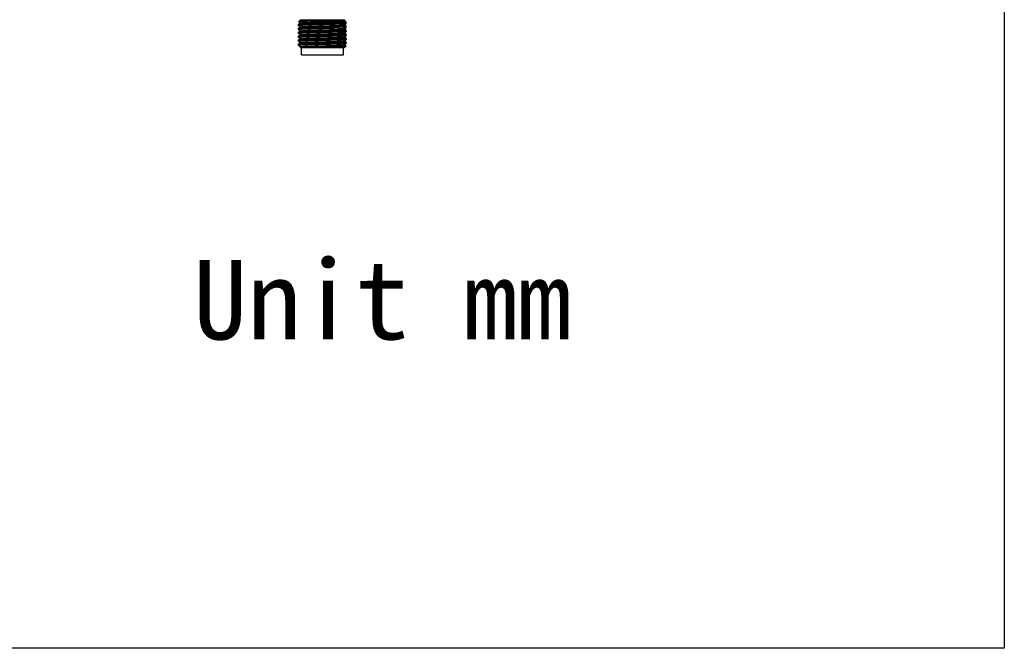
# Model space of a CAD drawing. Header units: millimetres. Extents: x 7 to 311, y 30 to 228.
# Tile 17 of 18: x 187 to 311, y 30 to 109. Entities that reach past the tile are written whole.
import ezdxf

# ---------------------------------------------------------------- set-up
doc = ezdxf.new("R2010")
doc.units = ezdxf.units.MM
doc.header["$LTSCALE"] = 16.335
doc.layers.get('0').update_dxf_attribs({"linetype": 'CONTINUOUS'})
doc.layers.add('20_ALL_FEATURES', color=7, linetype='CONTINUOUS')
doc.styles.get("Standard").update_dxf_attribs({"font": 'simfang.ttf'})

msp = doc.modelspace()

# ---------------------------------------------------------------- linework, layer by layer
msp.add_lwpolyline([(7.0025, 227.7635), (310.9251, 227.7635), (310.9251, 29.6798), (7.0025, 29.6798)], close=True)
at = {"layer": '20_ALL_FEATURES', "color": 0}
for p, q in [((222.3407, 108.7506), (222.0907, 108.5006)), ((222.0907, 108.5007), (222.0907, 108.5007)), ((222.092, 108.2004), (222.0907, 108.198)), ((222.0907, 107.9983), (222.0907, 108.1978)), ((222.092, 108.2004), (222.0938, 108.2017)), ((222.0922, 108.501), (222.3522, 108.3509)), ((222.354, 107.8521), (222.0936, 107.7016)), ((222.354, 108.3523), (222.0938, 108.2018)), ((222.0939, 107.9946), (222.3472, 107.8482)), ((222.0941, 108.4949), (222.3474, 108.3484)), ((222.3407, 108.7506), (227.8407, 108.7506)), ((227.827, 108.0941), (228.0873, 108.2446)), ((227.8274, 108.5943), (227.9328, 108.6552)), ((228.0878, 107.9513), (227.8339, 108.0981)), ((228.0876, 108.4519), (227.8343, 108.5983)), ((227.8407, 108.7506), (227.9337, 108.6576)), ((228.0907, 108.2486), (228.0907, 108.4483)), ((228.0907, 107.7483), (228.0907, 107.948)), ((222.0907, 107.4985), (222.0907, 107.6982)), ((222.0907, 107.0012), (222.0907, 107.198)), ((222.0907, 106.9988), (222.092, 107.0012)), ((222.0907, 106.6978), (222.092, 106.7001)), ((222.0907, 106.4983), (222.0907, 106.6978)), ((222.092, 106.7001), (222.094, 106.7015)), ((222.0921, 107.0012), (222.3526, 106.8507)), ((222.0936, 107.4952), (222.3474, 107.3484)), ((222.355, 106.8524), (222.094, 106.7015)), ((222.3543, 107.3524), (222.0941, 107.202)), ((222.0941, 106.9949), (222.3478, 106.8482)), ((227.8266, 107.0944), (228.0877, 107.2453)), ((227.827, 106.5941), (228.0873, 106.7446)), ((227.8274, 107.5944), (228.0878, 107.7449)), ((228.0873, 106.9517), (227.8336, 107.0984)), ((228.0876, 107.4519), (227.8342, 107.5983)), ((228.0907, 107.2488), (228.0907, 107.4483)), ((228.0907, 106.7486), (228.0907, 106.9478)), ((222.0907, 105.9985), (222.0907, 106.1982)), ((222.0907, 105.5006), (222.0907, 105.698)), ((222.0907, 105.5007), (222.092, 105.5007)), ((222.0962, 105.4951), (222.0907, 105.5006)), ((222.0962, 105.4952), (222.092, 105.5006)), ((222.092, 105.5006), (222.3522, 105.3504)), ((222.354, 106.3521), (222.0936, 106.2016)), ((222.0936, 105.9952), (222.3474, 105.8484)), ((222.0939, 106.4946), (222.3472, 106.3482)), ((222.3543, 105.8524), (222.0941, 105.702)), ((222.1079, 105.4865), (222.3475, 105.348)), ((223.4513, 105.3573), (223.5694, 105.3597)), ((224.4557, 105.6066), (224.1558, 105.5987)), ((224.5611, 105.6093), (224.4557, 105.6066)), ((227.8266, 105.5944), (228.0877, 105.7453)), ((227.8274, 106.0944), (228.0878, 106.2449)), ((228.0562, 105.4697), (227.8336, 105.5984)), ((228.0878, 106.4513), (227.8339, 106.5981)), ((228.0876, 105.9519), (227.8342, 106.0983)), ((227.8407, 105.2506), (228.0572, 105.4671)), ((228.0907, 106.2483), (228.0907, 106.448)), ((228.0907, 105.7488), (228.0907, 105.9483)), ((222.2823, 105.3103), (222.2836, 105.3113)), ((222.2826, 105.3087), (222.2823, 105.3103)), ((222.3407, 105.2506), (222.2824, 105.3089)), ((222.355, 105.3524), (222.2837, 105.3112)), ((222.3407, 105.2506), (227.8407, 105.2506)), ((222.4657, 104.3506), (222.4657, 105.2506)), ((222.4657, 104.3506), (227.7157, 104.3506)), ((227.7157, 104.3506), (227.7157, 105.2506))]:
    msp.add_line(p, q, dxfattribs=at)
for points, knots in [([(222.0907, 108.4984), (222.0907, 108.4985), (222.0908, 108.4992), (222.0911, 108.4997), (222.0914, 108.5001)], [0, 0, 0, 0, 0.22739817, 1, 1, 1, 1]), ([(222.0941, 108.4947), (222.0936, 108.495), (222.0922, 108.4958), (222.0907, 108.4973), (222.0907, 108.4984)], [0, 0, 0, 0, 0.34318723, 1, 1, 1, 1]), ([(222.9694, 108.0613), (222.9035, 108.0587), (222.7791, 108.0537), (222.6043, 108.0457), (222.4733, 108.0391), (222.3809, 108.0339), (222.3213, 108.0302), (222.2683, 108.0265), (222.2221, 108.0227), (222.1829, 108.0189), (222.1506, 108.015), (222.1282, 108.0116), (222.1138, 108.0087), (222.1057, 108.0067), (222.0993, 108.0047), (222.0947, 108.0027), (222.0917, 108.0008), (222.0907, 107.9991), (222.0907, 107.9983)], [0, 0, 0, 0, 0.22392165, 0.42258701, 0.59409334, 0.66913693, 0.7367971, 0.79691906, 0.84936566, 0.89402443, 0.93080587, 0.95965435, 0.97110083, 0.98057016, 0.98808206, 0.99368569, 0.99751246, 1, 1, 1, 1]), ([(222.0907, 107.9983), (222.0907, 107.998), (222.0911, 107.9963), (222.0927, 107.9953), (222.0939, 107.9947)], [0, 0, 0, 0, 0.18984472, 1, 1, 1, 1]), ([(222.9964, 108.5388), (222.932, 108.5373), (222.81, 108.5342), (222.6378, 108.5295), (222.4874, 108.5248), (222.3763, 108.5207), (222.2992, 108.5174), (222.2507, 108.515), (222.2084, 108.5127), (222.1725, 108.5103), (222.1431, 108.508), (222.1202, 108.5058), (222.1052, 108.5038), (222.0966, 108.5021), (222.0933, 108.5012), (222.092, 108.5007)], [0, 0, 0, 0, 0.21331137, 0.4041317, 0.57077686, 0.71187127, 0.77244115, 0.8261703, 0.87295086, 0.9126815, 0.94526609, 0.97066442, 0.98889112, 0.99532759, 1, 1, 1, 1]), ([(222.0936, 107.7016), (222.0957, 107.7028), (222.1015, 107.7049), (222.1122, 107.7075), (222.1267, 107.7102), (222.1451, 107.7129), (222.1674, 107.7157), (222.2046, 107.7197), (222.2605, 107.7248), (222.3385, 107.7306), (222.431, 107.7365), (222.5373, 107.7423), (222.6569, 107.748), (222.7893, 107.7535), (222.9891, 107.7611), (223.2649, 107.7706), (223.6229, 107.7825), (224.0115, 107.7942), (224.4227, 107.805), (224.8477, 107.816), (225.2778, 107.8279), (225.704, 107.8397), (226.1175, 107.8507), (226.5095, 107.8615), (226.872, 107.8731), (227.1028, 107.8815), (227.212, 107.8857)], [0, 0, 0, 0, 0.00142022, 0.00356365, 0.00644813, 0.0100782, 0.01445301, 0.01956848, 0.03199822, 0.04730727, 0.06541766, 0.08623597, 0.10965495, 0.1355541, 0.16379955, 0.22673147, 0.29714153, 0.37356247, 0.45440302, 0.53797999, 0.6225523, 0.7063581, 0.78765157, 0.86473901, 0.93601587, 1, 1, 1, 1]), ([(222.0938, 108.2017), (222.096, 108.2029), (222.1019, 108.2051), (222.1127, 108.2079), (222.1274, 108.2107), (222.146, 108.2135), (222.1683, 108.2164), (222.2057, 108.2205), (222.2618, 108.2255), (222.3401, 108.2311), (222.4328, 108.2368), (222.5392, 108.2424), (222.659, 108.2481), (222.7915, 108.2538), (222.9914, 108.2617), (223.2672, 108.2714), (223.6252, 108.2828), (224.0137, 108.2941), (224.4247, 108.3055), (224.8495, 108.3168), (225.2793, 108.3282), (225.7052, 108.3396), (226.1183, 108.351), (226.5101, 108.3623), (226.8722, 108.3737), (227.1029, 108.3816), (227.212, 108.3857)], [0, 0, 0, 0, 0.00145914, 0.00364062, 0.00656075, 0.01022338, 0.01462797, 0.01977089, 0.03224875, 0.047599, 0.06574538, 0.08659552, 0.11004221, 0.1359642, 0.16422704, 0.22717655, 0.29758335, 0.37398395, 0.45478948, 0.53831928, 0.62283574, 0.7065806, 0.78781189, 0.86483985, 0.93606247, 1, 1, 1, 1]), ([(222.354, 107.8521), (222.3553, 107.8529), (222.3585, 107.8543), (222.3669, 107.857), (222.3813, 107.8602), (222.4032, 107.8639), (222.431, 107.8676), (222.4648, 107.8713), (222.5043, 107.8751), (222.5496, 107.8788), (222.6214, 107.8841), (222.7249, 107.8906), (222.8652, 107.898), (223.0258, 107.9055), (223.205, 107.913), (223.4011, 107.9205), (223.6122, 107.928), (223.8367, 107.9355), (224.1568, 107.9457), (224.5745, 107.9583), (225.0859, 107.9731), (225.5974, 107.988), (226.0153, 108.0006), (226.3358, 108.0108), (226.5609, 108.0183), (226.7729, 108.0258), (226.9697, 108.0333), (227.1494, 108.0408), (227.3103, 108.0483), (227.4511, 108.0557), (227.5553, 108.0622), (227.6279, 108.0674), (227.674, 108.0712), (227.7143, 108.0749), (227.7487, 108.0787), (227.777, 108.0824), (227.7993, 108.0861), (227.8139, 108.0893), (227.8225, 108.092), (227.8257, 108.0934), (227.827, 108.0941)], [0, 0, 0, 0, 0.00081367, 0.00189019, 0.0048515, 0.00889705, 0.01402084, 0.02021355, 0.02746501, 0.03576492, 0.04510285, 0.06683927, 0.092546, 0.1219872, 0.15482578, 0.19072788, 0.22937554, 0.27045251, 0.31362808, 0.40469322, 0.49915329, 0.59365537, 0.6847377, 0.72797226, 0.76917969, 0.80799958, 0.84406128, 0.87698184, 0.90644046, 0.9322146, 0.95413691, 0.96360442, 0.97204494, 0.97943412, 0.98574998, 0.99097414, 0.99509174, 0.99809342, 0.9991802, 1, 1, 1, 1]), ([(222.3543, 108.3524), (222.3555, 108.3531), (222.3587, 108.3545), (222.3671, 108.3573), (222.3815, 108.3605), (222.4034, 108.3641), (222.4313, 108.3678), (222.4652, 108.3715), (222.5051, 108.3753), (222.5508, 108.379), (222.6231, 108.3843), (222.7272, 108.3908), (222.8678, 108.3982), (223.0286, 108.4057), (223.3539, 108.4193), (223.8707, 108.4371), (224.4568, 108.4549), (224.9614, 108.4696), (225.349, 108.4808), (225.7313, 108.4921), (226.1006, 108.5033), (226.4494, 108.5145), (226.7707, 108.5257), (227.0182, 108.5353), (227.1975, 108.5431), (227.3164, 108.5487), (227.424, 108.5543), (227.5198, 108.56), (227.6032, 108.5656), (227.6739, 108.5711), (227.7246, 108.576), (227.7585, 108.58), (227.7789, 108.5828), (227.7959, 108.5856), (227.8095, 108.5883), (227.8196, 108.5911), (227.8252, 108.5932), (227.8273, 108.5944)], [0, 0, 0, 0, 0.00081289, 0.00188556, 0.0048352, 0.0088744, 0.01400919, 0.02023758, 0.02755191, 0.03593205, 0.0453536, 0.06722921, 0.09299623, 0.12244906, 0.15530404, 0.27116483, 0.40548834, 0.47622575, 0.54744306, 0.61769478, 0.6855634, 0.74967314, 0.80870741, 0.86150732, 0.88521349, 0.90695757, 0.9266435, 0.94417766, 0.95946606, 0.97241575, 0.98296715, 0.98733373, 0.99108986, 0.99423315, 0.99676262, 0.99868078, 1, 1, 1, 1]), ([(227.212, 108.1858), (227.0605, 108.1803), (226.7361, 108.17), (226.224, 108.1544), (225.6685, 108.1383), (225.0907, 108.124), (224.5129, 108.1086), (224.0415, 108.0949), (223.681, 108.0846), (223.3566, 108.0751), (223.1209, 108.0671), (222.9694, 108.0613)], [0, 0, 0, 0, 0.10716738, 0.22941967, 0.36206154, 0.5000002, 0.63793883, 0.77058065, 0.8333098, 0.8928314, 1, 1, 1, 1]), ([(227.129, 108.618), (226.9834, 108.6144), (226.6706, 108.6073), (225.986, 108.5939), (225.2567, 108.5813), (224.5111, 108.5684), (223.9677, 108.5588), (223.4651, 108.5491), (223.1459, 108.5424), (222.9964, 108.5388)], [0, 0, 0, 0, 0.10573428, 0.22706115, 0.49698947, 0.63510943, 0.76827361, 0.8914462, 1, 1, 1, 1]), ([(227.9328, 108.6552), (227.9319, 108.6547), (227.9296, 108.6539), (227.9253, 108.6527), (227.9194, 108.6516), (227.9086, 108.6499), (227.8913, 108.6479), (227.8661, 108.6456), (227.8349, 108.6434), (227.7978, 108.6411), (227.7549, 108.6387), (227.6864, 108.6355), (227.5871, 108.6316), (227.4522, 108.627), (227.2971, 108.6224), (227.1872, 108.6195), (227.129, 108.618)], [0, 0, 0, 0, 0.00374143, 0.00928099, 0.0166645, 0.0259061, 0.04997371, 0.08146983, 0.12034223, 0.16651505, 0.21988822, 0.28034544, 0.42196556, 0.59011428, 0.78333321, 1, 1, 1, 1]), ([(227.212, 108.3857), (227.2779, 108.3882), (227.4023, 108.3931), (227.5771, 108.4008), (227.7081, 108.4074), (227.8005, 108.4129), (227.8601, 108.4168), (227.9131, 108.4206), (227.9592, 108.4245), (227.9985, 108.4283), (228.0307, 108.4322), (228.0532, 108.4355), (228.0676, 108.4383), (228.0757, 108.4402), (228.0821, 108.4421), (228.0867, 108.444), (228.0896, 108.4458), (228.0907, 108.4475), (228.0907, 108.4482)], [0, 0, 0, 0, 0.22396009, 0.42265936, 0.59420326, 0.66926875, 0.73695302, 0.79709841, 0.84956516, 0.89423624, 0.93101987, 0.9598537, 0.97128542, 0.9807334, 0.98821697, 0.99378467, 0.99756537, 1, 1, 1, 1]), ([(228.0873, 108.2446), (228.086, 108.2439), (228.0828, 108.2425), (228.0742, 108.2397), (228.0594, 108.2366), (228.0369, 108.2331), (228.0082, 108.2297), (227.9733, 108.2262), (227.9323, 108.2228), (227.8852, 108.2192), (227.8107, 108.2142), (227.7034, 108.2078), (227.5581, 108.2003), (227.3918, 108.1927), (227.2741, 108.1881), (227.212, 108.1858)], [0, 0, 0, 0, 0.00513282, 0.01194547, 0.03077704, 0.05665226, 0.08958464, 0.1295367, 0.17644215, 0.23021038, 0.29073342, 0.43152858, 0.59764477, 0.78767065, 1, 1, 1, 1]), ([(228.0907, 107.948), (228.0907, 107.9473), (228.0896, 107.9457), (228.0866, 107.944), (228.0821, 107.9421), (228.0757, 107.9402), (228.0676, 107.9383), (228.0532, 107.9355), (228.0308, 107.932), (227.9985, 107.9281), (227.9592, 107.9241), (227.9131, 107.9201), (227.8601, 107.9161), (227.8005, 107.9122), (227.7081, 107.9069), (227.5771, 107.9005), (227.4023, 107.8931), (227.2779, 107.8883), (227.212, 107.8857)], [0, 0, 0, 0, 0.00234123, 0.00607106, 0.01161418, 0.0190906, 0.02854182, 0.03998173, 0.06883952, 0.10564643, 0.15033762, 0.20282, 0.26297922, 0.33067317, 0.4057444, 0.57729652, 0.77601078, 1, 1, 1, 1]), ([(227.9337, 108.6577), (227.9339, 108.6575), (227.9341, 108.6571), (227.9341, 108.6564), (227.9336, 108.6557), (227.9331, 108.6554), (227.9328, 108.6552)], [0, 0, 0, 0, 0.23383468, 0.42888746, 0.66716197, 1, 1, 1, 1]), ([(228.0907, 108.2486), (228.0907, 108.2482), (228.0905, 108.2473), (228.0892, 108.2459), (228.088, 108.245), (228.0873, 108.2446)], [0, 0, 0, 0, 0.18672858, 0.52945361, 1, 1, 1, 1]), ([(228.0907, 108.4482), (228.0907, 108.4485), (228.0903, 108.4502), (228.0887, 108.4512), (228.0876, 108.4519)], [0, 0, 0, 0, 0.18857482, 1, 1, 1, 1]), ([(228.0878, 107.9513), (228.0882, 107.9511), (228.0895, 107.9503), (228.0907, 107.949), (228.0907, 107.948)], [0, 0, 0, 0, 0.33748337, 1, 1, 1, 1]), ([(222.0907, 107.6982), (222.0907, 107.6985), (222.0911, 107.7), (222.0925, 107.701), (222.0936, 107.7016)], [0, 0, 0, 0, 0.19031765, 1, 1, 1, 1]), ([(227.212, 107.6863), (227.1006, 107.6823), (226.8649, 107.6742), (226.4947, 107.6621), (226.0941, 107.6502), (225.6717, 107.6392), (225.2368, 107.628), (224.7988, 107.6159), (224.367, 107.6039), (223.9509, 107.5927), (223.5595, 107.5817), (223.2526, 107.5714), (223.0258, 107.5631), (222.8719, 107.5571), (222.7299, 107.5514), (222.6008, 107.5458), (222.4851, 107.5402), (222.3836, 107.5346), (222.2967, 107.5288), (222.225, 107.5229), (222.1749, 107.5177), (222.1427, 107.5133), (222.1244, 107.5104), (222.1118, 107.5079), (222.1037, 107.5058), (222.0991, 107.5044), (222.0955, 107.5029), (222.0926, 107.5014), (222.0907, 107.4997), (222.0907, 107.4985)], [0, 0, 0, 0, 0.06521777, 0.13797592, 0.2167009, 0.29969049, 0.38514991, 0.4712306, 0.55607048, 0.63783414, 0.71475314, 0.78516543, 0.8174496, 0.847549, 0.87530047, 0.900554, 0.92317396, 0.94303964, 0.96004622, 0.97410554, 0.98514584, 0.98951703, 0.99311627, 0.99594298, 0.99706809, 0.99800289, 0.99875087, 0.99931941, 1, 1, 1, 1]), ([(222.0907, 107.4985), (222.0907, 107.4982), (222.0911, 107.4967), (222.0925, 107.4958), (222.0936, 107.4952)], [0, 0, 0, 0, 0.18864397, 1, 1, 1, 1]), ([(222.0907, 107.198), (222.0907, 107.1984), (222.0909, 107.1993), (222.0921, 107.2007), (222.0933, 107.2015), (222.0941, 107.2019)], [0, 0, 0, 0, 0.18690404, 0.52949092, 1, 1, 1, 1]), ([(222.0941, 106.9948), (222.0936, 106.9951), (222.0921, 106.996), (222.0907, 106.9976), (222.0907, 106.9988)], [0, 0, 0, 0, 0.33744821, 1, 1, 1, 1]), ([(227.212, 106.6858), (227.1006, 106.6818), (226.8649, 106.674), (226.4947, 106.6627), (226.0941, 106.6506), (225.6718, 106.6387), (225.2368, 106.6276), (224.7987, 106.6164), (224.367, 106.6043), (223.9509, 106.5923), (223.5595, 106.5811), (223.2526, 106.5717), (223.0258, 106.5636), (222.8718, 106.5576), (222.7299, 106.5515), (222.6008, 106.5455), (222.4851, 106.5397), (222.3836, 106.5341), (222.2967, 106.5286), (222.225, 106.5231), (222.1688, 106.5175), (222.1318, 106.5124), (222.1118, 106.5082), (222.1037, 106.506), (222.0991, 106.5046), (222.0955, 106.503), (222.0925, 106.5014), (222.0907, 106.4996), (222.0907, 106.4984)], [0, 0, 0, 0, 0.0652143, 0.13796872, 0.21669094, 0.2996775, 0.38513347, 0.47121067, 0.55604706, 0.63780768, 0.71472365, 0.78513164, 0.81741386, 0.84751213, 0.87526361, 0.90051801, 0.92313854, 0.94300314, 0.96000642, 0.97406012, 0.98509494, 0.99306445, 0.99589519, 0.99702368, 0.99796296, 0.99871686, 0.99929339, 1, 1, 1, 1]), ([(227.212, 107.1864), (226.9796, 107.1776), (226.6147, 107.1651), (226.1099, 107.1512), (225.6935, 107.1402), (225.2645, 107.1282), (224.8318, 107.1163), (224.4045, 107.1053), (223.9917, 107.0943), (223.6021, 107.0826), (223.2439, 107.0706), (222.9686, 107.0611), (222.7697, 107.0535), (222.6383, 107.0479), (222.5199, 107.0422), (222.4151, 107.0364), (222.3245, 107.0304), (222.258, 107.0252), (222.2123, 107.0211), (222.1836, 107.0182), (222.1588, 107.0154), (222.1378, 107.0126), (222.1208, 107.0099), (222.1076, 107.0072), (222.0991, 107.0048), (222.0944, 107.0028), (222.0927, 107.0017), (222.092, 107.0012)], [0, 0, 0, 0, 0.13613431, 0.2137487, 0.29558856, 0.37992767, 0.46498723, 0.54897316, 0.63011403, 0.70669939, 0.77711475, 0.83987419, 0.86796269, 0.89365646, 0.91682117, 0.93733615, 0.95509428, 0.97000261, 0.97636368, 0.98198498, 0.9868602, 0.99098398, 0.99435367, 0.99696991, 0.9988404, 0.9995047, 1, 1, 1, 1]), ([(222.094, 106.7015), (222.0963, 106.7028), (222.1022, 106.705), (222.1132, 106.7079), (222.1281, 106.7108), (222.1468, 106.7137), (222.1693, 106.7165), (222.2069, 106.7206), (222.2632, 106.7255), (222.3417, 106.7309), (222.4345, 106.7363), (222.5412, 106.7418), (222.6611, 106.7476), (222.7937, 106.7535), (222.9382, 106.7594), (223.0939, 106.7653), (223.3215, 106.7732), (223.6275, 106.7824), (224.0159, 106.7934), (224.4267, 106.8053), (224.8512, 106.817), (225.2808, 106.828), (225.7064, 106.8388), (226.1192, 106.8505), (226.5106, 106.8624), (226.8725, 106.8735), (227.103, 106.8811), (227.212, 106.8851)], [0, 0, 0, 0, 0.00149495, 0.00371019, 0.00666219, 0.01035465, 0.01478698, 0.01995571, 0.03248039, 0.04787164, 0.06605414, 0.08693642, 0.11041118, 0.1363564, 0.1646371, 0.19510615, 0.22760526, 0.29800996, 0.37439158, 0.45516368, 0.53864802, 0.62311048, 0.70679631, 0.78796732, 0.86493759, 0.93610748, 1, 1, 1, 1]), ([(222.0941, 107.2019), (222.0963, 107.2032), (222.1023, 107.2054), (222.1133, 107.2081), (222.1282, 107.2109), (222.1469, 107.2136), (222.1694, 107.2164), (222.207, 107.2203), (222.2633, 107.225), (222.3419, 107.2305), (222.4347, 107.2363), (222.5414, 107.2422), (222.6613, 107.2481), (222.7939, 107.254), (222.9939, 107.2618), (223.2698, 107.271), (223.6278, 107.2821), (224.0162, 107.294), (224.4269, 107.3057), (224.8514, 107.3166), (225.281, 107.3275), (225.7065, 107.3392), (226.1193, 107.3511), (226.5106, 107.3622), (226.8725, 107.3729), (227.103, 107.381), (227.212, 107.3852)], [0, 0, 0, 0, 0.00149493, 0.00370901, 0.00665954, 0.01035109, 0.01478315, 0.0199523, 0.03248038, 0.04787834, 0.06606876, 0.08695782, 0.11043723, 0.13638513, 0.16466706, 0.22763674, 0.2980431, 0.37442478, 0.45519456, 0.53867532, 0.62313337, 0.70681431, 0.78798031, 0.86494495, 0.93610968, 1, 1, 1, 1]), ([(222.3543, 107.3524), (222.3556, 107.3531), (222.3588, 107.3546), (222.3673, 107.3573), (222.382, 107.3605), (222.4043, 107.3642), (222.4326, 107.3679), (222.467, 107.3716), (222.5073, 107.3753), (222.5533, 107.3791), (222.6258, 107.3843), (222.7299, 107.3908), (222.8706, 107.3983), (223.0315, 107.4058), (223.2112, 107.4132), (223.408, 107.4208), (223.6989, 107.431), (224.0903, 107.4437), (224.5834, 107.4585), (225.0949, 107.4734), (225.6063, 107.4882), (226.024, 107.5008), (226.3442, 107.511), (226.5686, 107.5186), (226.7798, 107.5261), (226.976, 107.5336), (227.1553, 107.541), (227.3159, 107.5485), (227.4562, 107.556), (227.5597, 107.5624), (227.6315, 107.5677), (227.6769, 107.5715), (227.7165, 107.5752), (227.7503, 107.5789), (227.7782, 107.5826), (227.8001, 107.5863), (227.8145, 107.5895), (227.823, 107.5923), (227.8261, 107.5937), (227.8274, 107.5944)], [0, 0, 0, 0, 0.00081978, 0.00190697, 0.00490982, 0.00902779, 0.01425206, 0.02056557, 0.02794663, 0.03637391, 0.04582705, 0.0677287, 0.0934874, 0.12294082, 0.15587262, 0.19193084, 0.23073442, 0.31515507, 0.40623876, 0.50073891, 0.59520455, 0.68626904, 0.7294416, 0.77052362, 0.80918336, 0.8451047, 0.87795614, 0.9073947, 0.93309191, 0.95483188, 0.96417586, 0.97248479, 0.97974722, 0.9859518, 0.99108691, 0.99514154, 0.99810806, 0.99918576, 1, 1, 1, 1]), ([(222.355, 106.8524), (222.3563, 106.8531), (222.3594, 106.8545), (222.3678, 106.8573), (222.3822, 106.8605), (222.4041, 106.8642), (222.4322, 106.8679), (222.4663, 106.8716), (222.5065, 106.8753), (222.5526, 106.8791), (222.6254, 106.8843), (222.7299, 106.8908), (222.8708, 106.8982), (223.0316, 106.9056), (223.2109, 106.9133), (223.4074, 106.9208), (223.6982, 106.931), (224.0897, 106.9437), (224.5828, 106.9585), (225.0941, 106.9734), (225.6054, 106.9882), (226.0982, 107.0031), (226.4892, 107.0157), (226.7793, 107.026), (226.9751, 107.0335), (227.1542, 107.041), (227.3148, 107.0485), (227.4555, 107.0559), (227.5596, 107.0624), (227.6317, 107.0677), (227.6771, 107.0714), (227.7166, 107.0752), (227.7502, 107.0789), (227.7778, 107.0826), (227.7995, 107.0863), (227.8138, 107.0895), (227.8222, 107.0922), (227.8253, 107.0936), (227.8266, 107.0944)], [0, 0, 0, 0, 0.00081215, 0.00188314, 0.00483138, 0.00887952, 0.01403983, 0.02031363, 0.02768682, 0.0361336, 0.0456271, 0.06763475, 0.09345749, 0.12288804, 0.15573065, 0.19171876, 0.23052185, 0.31504071, 0.40612387, 0.50060972, 0.59506741, 0.68614387, 0.77053644, 0.80919307, 0.84505496, 0.87784454, 0.90728621, 0.93309628, 0.95497887, 0.96435975, 0.97267545, 0.97991961, 0.98608512, 0.99117018, 0.9951775, 0.99811347, 0.99918523, 1, 1, 1, 1]), ([(228.0878, 107.7449), (228.0865, 107.7442), (228.0834, 107.7429), (228.0751, 107.7403), (228.0606, 107.7373), (228.0384, 107.7338), (228.0099, 107.7303), (227.9752, 107.7267), (227.9343, 107.7231), (227.8873, 107.7193), (227.8128, 107.7139), (227.7052, 107.7074), (227.5595, 107.7), (227.3926, 107.693), (227.2744, 107.6886), (227.212, 107.6863)], [0, 0, 0, 0, 0.00485523, 0.01141333, 0.02980882, 0.05533529, 0.0879986, 0.12775459, 0.17453269, 0.22823798, 0.28875905, 0.42972071, 0.59622528, 0.78685558, 1, 1, 1, 1]), ([(227.212, 107.3852), (227.2779, 107.3878), (227.4023, 107.3929), (227.5771, 107.4009), (227.7081, 107.4074), (227.8005, 107.4126), (227.8601, 107.4163), (227.9131, 107.4201), (227.9592, 107.4238), (227.9985, 107.4277), (228.0308, 107.4316), (228.0532, 107.435), (228.0676, 107.4379), (228.0757, 107.4399), (228.0821, 107.4419), (228.0867, 107.4439), (228.0897, 107.4457), (228.0907, 107.4475), (228.0907, 107.4482)], [0, 0, 0, 0, 0.22392579, 0.42259398, 0.59409903, 0.66914228, 0.73680342, 0.79692743, 0.84937667, 0.89403934, 0.93082574, 0.9596769, 0.97112285, 0.98059043, 0.98809947, 0.99369904, 0.99752009, 1, 1, 1, 1]), ([(228.0877, 107.2453), (228.0865, 107.2446), (228.0834, 107.2433), (228.075, 107.2406), (228.0605, 107.2375), (228.0383, 107.2339), (228.0098, 107.2301), (227.975, 107.2264), (227.9341, 107.2226), (227.8871, 107.2188), (227.8125, 107.2136), (227.705, 107.2074), (227.5593, 107.2005), (227.3925, 107.1934), (227.2744, 107.1888), (227.212, 107.1864)], [0, 0, 0, 0, 0.00488785, 0.01148384, 0.02995758, 0.05555525, 0.0882766, 0.12807269, 0.17487195, 0.2285816, 0.28909243, 0.4299993, 0.59642405, 0.78696374, 1, 1, 1, 1]), ([(227.212, 106.8851), (227.2779, 106.8875), (227.4023, 106.8924), (227.5771, 106.9004), (227.7081, 106.9074), (227.8005, 106.9129), (227.8601, 106.9168), (227.9131, 106.9205), (227.9592, 106.9242), (227.9985, 106.9279), (228.0307, 106.9316), (228.0532, 106.9349), (228.0676, 106.9376), (228.0757, 106.9396), (228.0821, 106.9415), (228.0867, 106.9434), (228.0897, 106.9453), (228.0907, 106.947), (228.0907, 106.9478)], [0, 0, 0, 0, 0.22393781, 0.42262581, 0.5941672, 0.66922962, 0.73690609, 0.79703914, 0.84948871, 0.8941401, 0.93090208, 0.95971922, 0.97114625, 0.98059488, 0.98808667, 0.99367374, 0.99749362, 1, 1, 1, 1]), ([(228.0873, 106.7446), (228.086, 106.7439), (228.0828, 106.7425), (228.0742, 106.7397), (228.0594, 106.7366), (228.0369, 106.7331), (228.0082, 106.7297), (227.9733, 106.7262), (227.9323, 106.7228), (227.8852, 106.7192), (227.8107, 106.7142), (227.7034, 106.7078), (227.5581, 106.7003), (227.3918, 106.6927), (227.2741, 106.6881), (227.212, 106.6858)], [0, 0, 0, 0, 0.00513248, 0.01194494, 0.03077648, 0.05665186, 0.08958446, 0.12953667, 0.17644217, 0.23021038, 0.29073334, 0.43152829, 0.59764444, 0.78767059, 1, 1, 1, 1]), ([(228.0907, 106.9478), (228.0907, 106.9481), (228.0905, 106.9491), (228.0892, 106.9505), (228.088, 106.9513), (228.0873, 106.9517)], [0, 0, 0, 0, 0.18574123, 0.52821317, 1, 1, 1, 1]), ([(228.0907, 106.7486), (228.0907, 106.7482), (228.0905, 106.7473), (228.0892, 106.7459), (228.088, 106.7451), (228.0873, 106.7446)], [0, 0, 0, 0, 0.18670497, 0.52941628, 1, 1, 1, 1]), ([(228.0907, 107.4482), (228.0907, 107.4485), (228.0903, 107.4502), (228.0887, 107.4512), (228.0876, 107.4519)], [0, 0, 0, 0, 0.19054925, 1, 1, 1, 1]), ([(228.0907, 107.2488), (228.0907, 107.2485), (228.0903, 107.2469), (228.0888, 107.246), (228.0877, 107.2453)], [0, 0, 0, 0, 0.18694148, 1, 1, 1, 1]), ([(228.0907, 107.7483), (228.0907, 107.748), (228.0903, 107.7465), (228.0888, 107.7455), (228.0878, 107.7449)], [0, 0, 0, 0, 0.19004172, 1, 1, 1, 1]), ([(222.0907, 106.4984), (222.0907, 106.498), (222.0911, 106.4964), (222.0927, 106.4953), (222.0939, 106.4947)], [0, 0, 0, 0, 0.18952173, 1, 1, 1, 1]), ([(222.0907, 106.1982), (222.0907, 106.1985), (222.0911, 106.2), (222.0925, 106.201), (222.0936, 106.2016)], [0, 0, 0, 0, 0.19031727, 1, 1, 1, 1]), ([(227.212, 106.1863), (227.1006, 106.1823), (226.8649, 106.1742), (226.4947, 106.1621), (226.0941, 106.1502), (225.6717, 106.1392), (225.2368, 106.128), (224.7988, 106.1159), (224.367, 106.1039), (223.9509, 106.0927), (223.5595, 106.0817), (223.2526, 106.0714), (223.0258, 106.0631), (222.8719, 106.0571), (222.7299, 106.0514), (222.6008, 106.0458), (222.4851, 106.0402), (222.3836, 106.0346), (222.2967, 106.0288), (222.225, 106.0229), (222.1749, 106.0177), (222.1427, 106.0133), (222.1244, 106.0104), (222.1118, 106.0079), (222.1037, 106.0058), (222.0991, 106.0044), (222.0955, 106.0029), (222.0926, 106.0014), (222.0907, 105.9997), (222.0907, 105.9985)], [0, 0, 0, 0, 0.06521777, 0.13797591, 0.2167009, 0.29969049, 0.38514991, 0.47123059, 0.55607048, 0.63783413, 0.71475314, 0.78516543, 0.81744959, 0.84754899, 0.87530046, 0.900554, 0.92317395, 0.94303963, 0.96004621, 0.97410553, 0.98514583, 0.98951702, 0.99311626, 0.99594297, 0.99706808, 0.99800288, 0.99875086, 0.99931941, 1, 1, 1, 1]), ([(222.0907, 105.9985), (222.0907, 105.9982), (222.0911, 105.9967), (222.0925, 105.9958), (222.0936, 105.9952)], [0, 0, 0, 0, 0.18864472, 1, 1, 1, 1]), ([(222.0907, 105.698), (222.0907, 105.6984), (222.0909, 105.6993), (222.0921, 105.7007), (222.0933, 105.7015), (222.0941, 105.7019)], [0, 0, 0, 0, 0.18688711, 0.52946964, 1, 1, 1, 1]), ([(224.1558, 105.5987), (224.0146, 105.5948), (223.7427, 105.587), (223.3537, 105.5744), (223.0536, 105.5641), (222.8359, 105.5561), (222.6919, 105.5503), (222.5619, 105.5444), (222.4467, 105.5382), (222.347, 105.5319), (222.2738, 105.5265), (222.2235, 105.5222), (222.192, 105.5192), (222.1648, 105.5162), (222.1418, 105.5132), (222.1231, 105.5103), (222.1088, 105.5073), (222.0996, 105.5047), (222.0945, 105.5024), (222.0926, 105.5013), (222.092, 105.5007)], [0, 0, 0, 0, 0.20500639, 0.39465446, 0.56451058, 0.64075526, 0.71060683, 0.77365979, 0.82955004, 0.8779544, 0.91859077, 0.93592149, 0.95122772, 0.96449037, 0.97569415, 0.98483078, 0.99190338, 0.9969324, 0.99870096, 1, 1, 1, 1]), ([(222.0936, 106.2016), (222.0957, 106.2028), (222.1015, 106.2049), (222.1122, 106.2075), (222.1267, 106.2102), (222.1451, 106.2129), (222.1674, 106.2157), (222.2046, 106.2197), (222.2605, 106.2248), (222.3385, 106.2306), (222.431, 106.2365), (222.5373, 106.2423), (222.6569, 106.248), (222.7893, 106.2535), (222.9891, 106.2611), (223.2649, 106.2706), (223.6229, 106.2825), (224.0115, 106.2942), (224.4227, 106.305), (224.8477, 106.316), (225.2778, 106.3279), (225.704, 106.3397), (226.1175, 106.3507), (226.5095, 106.3615), (226.872, 106.3731), (227.1028, 106.3815), (227.212, 106.3857)], [0, 0, 0, 0, 0.00142022, 0.00356364, 0.00644812, 0.01007819, 0.01445299, 0.01956846, 0.0319982, 0.04730724, 0.06541762, 0.08623593, 0.1096549, 0.13555405, 0.1637995, 0.22673141, 0.29714147, 0.37356242, 0.45440297, 0.53797995, 0.62255226, 0.70635807, 0.78765155, 0.864739, 0.93601586, 1, 1, 1, 1]), ([(222.0941, 105.7019), (222.0963, 105.7032), (222.1023, 105.7054), (222.1133, 105.7081), (222.1282, 105.7109), (222.1469, 105.7136), (222.1694, 105.7164), (222.207, 105.7203), (222.2633, 105.725), (222.3419, 105.7305), (222.4347, 105.7363), (222.5414, 105.7422), (222.6613, 105.7481), (222.7939, 105.7539), (222.9939, 105.7618), (223.2698, 105.771), (223.6278, 105.7821), (224.0162, 105.794), (224.4269, 105.8057), (224.8514, 105.8166), (225.281, 105.8275), (225.7065, 105.8392), (226.1193, 105.8511), (226.5106, 105.8622), (226.8725, 105.8729), (227.103, 105.881), (227.212, 105.8852)], [0, 0, 0, 0, 0.00149492, 0.003709, 0.00665954, 0.01035112, 0.0147832, 0.01995237, 0.03248049, 0.04787844, 0.06606883, 0.08695785, 0.11043723, 0.13638511, 0.16466704, 0.22763673, 0.29804308, 0.37442475, 0.45519453, 0.53867529, 0.62313335, 0.7068143, 0.7879803, 0.86494494, 0.93610968, 1, 1, 1, 1]), ([(222.1079, 105.4866), (222.1067, 105.4872), (222.1026, 105.4898), (222.0986, 105.4927), (222.0962, 105.4952)], [0, 0, 0, 0, 0.28345935, 1, 1, 1, 1]), ([(222.354, 106.3521), (222.3553, 106.3529), (222.3585, 106.3543), (222.367, 106.3571), (222.3814, 106.3603), (222.4032, 106.3639), (222.4311, 106.3676), (222.4648, 106.3713), (222.5213, 106.3767), (222.6062, 106.3831), (222.7249, 106.3906), (222.8652, 106.398), (223.0258, 106.4055), (223.205, 106.413), (223.4011, 106.4205), (223.6122, 106.428), (223.8367, 106.4354), (224.1568, 106.4457), (224.5745, 106.4583), (225, 106.4706), (225.3451, 106.4807), (225.6021, 106.4882), (225.8543, 106.4957), (226.0996, 106.5033), (226.3358, 106.5108), (226.5609, 106.5183), (226.7729, 106.5258), (226.9697, 106.5332), (227.1494, 106.5408), (227.3103, 106.5482), (227.4511, 106.5558), (227.5553, 106.5622), (227.6279, 106.5674), (227.6739, 106.5712), (227.7142, 106.575), (227.7487, 106.5787), (227.7771, 106.5823), (227.7994, 106.586), (227.814, 106.5892), (227.8225, 106.592), (227.8257, 106.5934), (227.827, 106.5941)], [0, 0, 0, 0, 0.00081867, 0.001897, 0.00485433, 0.00889342, 0.01401841, 0.02021458, 0.02746521, 0.04509644, 0.06683079, 0.09253335, 0.12198615, 0.15482724, 0.190725, 0.22937817, 0.27044613, 0.31362376, 0.40469116, 0.49915255, 0.54660999, 0.59365568, 0.6398402, 0.68473391, 0.72797212, 0.76917665, 0.80799942, 0.84406838, 0.87698872, 0.90644374, 0.93220876, 0.95413462, 0.96360086, 0.97203462, 0.97942255, 0.98574863, 0.99098908, 0.9951138, 0.99810759, 0.99918694, 1, 1, 1, 1]), ([(222.3543, 105.8524), (222.3555, 105.8531), (222.3587, 105.8545), (222.3672, 105.8573), (222.3819, 105.8605), (222.4042, 105.8642), (222.4327, 105.8679), (222.467, 105.8716), (222.5073, 105.8753), (222.5533, 105.8791), (222.6258, 105.8844), (222.7299, 105.8908), (222.8706, 105.8982), (223.0315, 105.9058), (223.2112, 105.9132), (223.408, 105.9208), (223.6989, 105.931), (224.0059, 105.941), (224.3264, 105.9507), (224.6654, 105.961), (225.0949, 105.9734), (225.5243, 105.9859), (225.8632, 105.996), (226.1083, 106.0035), (226.3442, 106.011), (226.5686, 106.0186), (226.7798, 106.026), (226.976, 106.0336), (227.1553, 106.041), (227.3159, 106.0485), (227.4562, 106.056), (227.5597, 106.0624), (227.6315, 106.0677), (227.6768, 106.0715), (227.7165, 106.0752), (227.7502, 106.0789), (227.7781, 106.0826), (227.8, 106.0863), (227.8145, 106.0895), (227.8229, 106.0923), (227.8261, 106.0937), (227.8274, 106.0944)], [0, 0, 0, 0, 0.00081189, 0.00189391, 0.00489861, 0.00903073, 0.01426697, 0.02058129, 0.02795611, 0.03638077, 0.04583682, 0.06773456, 0.09348994, 0.12294549, 0.15587007, 0.191936, 0.23074083, 0.31516103, 0.36005218, 0.40624076, 0.50074095, 0.59520554, 0.64137826, 0.68627407, 0.72944367, 0.77051933, 0.80918612, 0.84509772, 0.87795585, 0.90740223, 0.93309704, 0.95483275, 0.96417219, 0.97247836, 0.97974303, 0.98595088, 0.99108296, 0.99513168, 0.99809933, 0.99918088, 1, 1, 1, 1]), ([(222.3547, 105.3522), (222.356, 105.353), (222.3592, 105.3544), (222.3677, 105.3572), (222.3822, 105.3605), (222.4041, 105.3642), (222.4322, 105.3679), (222.4663, 105.3716), (222.5065, 105.3753), (222.5526, 105.3791), (222.6254, 105.3844), (222.7299, 105.3908), (222.8709, 105.3983), (223.0316, 105.4057), (223.2109, 105.4132), (223.4073, 105.4207), (223.6192, 105.4282), (223.8444, 105.4358), (224.165, 105.4459), (224.4961, 105.456), (224.835, 105.4658), (225.18, 105.4759), (225.6054, 105.4882), (226.0231, 105.5008), (226.3435, 105.511), (226.5681, 105.5185), (226.7793, 105.526), (226.9751, 105.5336), (227.1541, 105.541), (227.3148, 105.5486), (227.4555, 105.5559), (227.5748, 105.5633), (227.66, 105.5698), (227.7166, 105.5752), (227.7502, 105.5789), (227.7778, 105.5826), (227.7995, 105.5863), (227.8138, 105.5895), (227.8222, 105.5922), (227.8253, 105.5936), (227.8266, 105.5944)], [0, 0, 0, 0, 0.00082093, 0.00190349, 0.00487427, 0.00893288, 0.01408901, 0.02035646, 0.0277312, 0.03618608, 0.04568252, 0.06767689, 0.09351397, 0.12294573, 0.1557675, 0.19174698, 0.23055872, 0.27180756, 0.31507626, 0.40615565, 0.45317739, 0.50063472, 0.59508844, 0.68616116, 0.72940421, 0.77055475, 0.80920205, 0.84505864, 0.8778519, 0.90728528, 0.93310786, 0.95498715, 0.97267715, 0.97992167, 0.98608883, 0.99117439, 0.99518202, 0.99811768, 0.99918793, 1, 1, 1, 1]), ([(223.5694, 105.3597), (223.7122, 105.3626), (224.0087, 105.3682), (224.4654, 105.377), (224.9414, 105.3857), (225.4232, 105.3936), (225.8971, 105.4018), (226.3497, 105.4107), (226.7683, 105.4189), (227.0347, 105.4245), (227.1602, 105.4274)], [0, 0, 0, 0, 0.11932172, 0.24772155, 0.38155602, 0.51699533, 0.65019305, 0.77744176, 0.89513055, 1, 1, 1, 1]), ([(227.212, 105.6864), (227.0231, 105.6792), (226.7277, 105.6689), (226.3199, 105.6569), (225.9843, 105.648), (225.6358, 105.6385), (225.2794, 105.6286), (224.9203, 105.6187), (224.6805, 105.6125), (224.5611, 105.6093)], [0, 0, 0, 0, 0.21387683, 0.33433697, 0.46153262, 0.59362554, 0.72870564, 0.86481982, 1, 1, 1, 1]), ([(227.1602, 105.4274), (227.2262, 105.429), (227.3509, 105.4321), (227.5265, 105.4371), (227.6585, 105.4416), (227.752, 105.4451), (227.8127, 105.4475), (227.8668, 105.4499), (227.9142, 105.4523), (227.9549, 105.4546), (227.9887, 105.4569), (228.0127, 105.459), (228.0283, 105.4607), (228.0375, 105.462), (228.0449, 105.4632), (228.0506, 105.4644), (228.0545, 105.4656), (228.0566, 105.4665), (228.0572, 105.4671)], [0, 0, 0, 0, 0.22021256, 0.4163791, 0.5865393, 0.66128428, 0.72887673, 0.78917162, 0.84204999, 0.88741924, 0.9252053, 0.95535118, 0.96754825, 0.97782536, 0.98618496, 0.99263755, 0.99721145, 1, 1, 1, 1]), ([(227.212, 106.3857), (227.2779, 106.3883), (227.4023, 106.3931), (227.5771, 106.4005), (227.7081, 106.4069), (227.8005, 106.4122), (227.8601, 106.4161), (227.9131, 106.4201), (227.9592, 106.4241), (227.9985, 106.4281), (228.0307, 106.4321), (228.0532, 106.4355), (228.0676, 106.4383), (228.0757, 106.4402), (228.0821, 106.4421), (228.0866, 106.4439), (228.0896, 106.4456), (228.0907, 106.4473), (228.0907, 106.448)], [0, 0, 0, 0, 0.22398618, 0.42269967, 0.59425104, 0.66932143, 0.73701403, 0.79717262, 0.84965659, 0.89435014, 0.9311576, 0.96001093, 0.9714466, 0.98089337, 0.9883668, 0.99391012, 0.99764511, 1, 1, 1, 1]), ([(228.0878, 106.2449), (228.0865, 106.2442), (228.0834, 106.2429), (228.0751, 106.2403), (228.0606, 106.2373), (228.0384, 106.2338), (228.0099, 106.2303), (227.9752, 106.2267), (227.9343, 106.2231), (227.8873, 106.2193), (227.8128, 106.2139), (227.7052, 106.2074), (227.5595, 106.2), (227.3926, 106.193), (227.2744, 106.1886), (227.212, 106.1863)], [0, 0, 0, 0, 0.00485526, 0.01141338, 0.02980891, 0.0553354, 0.08799873, 0.12775473, 0.17453285, 0.22823814, 0.28875921, 0.42972083, 0.59622536, 0.78685564, 1, 1, 1, 1]), ([(227.212, 105.8852), (227.2779, 105.8878), (227.4023, 105.8929), (227.5771, 105.9009), (227.7081, 105.9074), (227.8005, 105.9126), (227.8601, 105.9163), (227.9131, 105.9201), (227.9592, 105.9238), (227.9985, 105.9277), (228.0308, 105.9316), (228.0532, 105.935), (228.0676, 105.9379), (228.0757, 105.9399), (228.0821, 105.9419), (228.0867, 105.9439), (228.0897, 105.9457), (228.0907, 105.9475), (228.0907, 105.9482)], [0, 0, 0, 0, 0.2239258, 0.42259402, 0.59409905, 0.66914228, 0.73680341, 0.79692743, 0.84937668, 0.89403935, 0.93082575, 0.9596769, 0.97112285, 0.98059043, 0.98809947, 0.99369904, 0.99752009, 1, 1, 1, 1]), ([(228.0877, 105.7453), (228.0865, 105.7446), (228.0834, 105.7433), (228.075, 105.7406), (228.0605, 105.7375), (228.0383, 105.7339), (228.0098, 105.7301), (227.975, 105.7264), (227.9341, 105.7226), (227.8871, 105.7188), (227.8125, 105.7136), (227.705, 105.7074), (227.5593, 105.7005), (227.3925, 105.6935), (227.2744, 105.6888), (227.212, 105.6864)], [0, 0, 0, 0, 0.00488774, 0.01148363, 0.02995717, 0.05555468, 0.08827595, 0.1280721, 0.17487153, 0.2285814, 0.2890924, 0.42999928, 0.5964239, 0.78696362, 1, 1, 1, 1]), ([(228.0572, 105.4671), (228.0574, 105.4673), (228.0577, 105.4677), (228.0576, 105.4685), (228.0571, 105.4691), (228.0566, 105.4695), (228.0563, 105.4697)], [0, 0, 0, 0, 0.23301675, 0.42809889, 0.66674344, 1, 1, 1, 1]), ([(228.0907, 105.9482), (228.0907, 105.9485), (228.0903, 105.9502), (228.0887, 105.9512), (228.0876, 105.9519)], [0, 0, 0, 0, 0.19055043, 1, 1, 1, 1]), ([(228.0907, 105.7488), (228.0907, 105.7485), (228.0903, 105.7469), (228.0888, 105.746), (228.0877, 105.7453)], [0, 0, 0, 0, 0.18693005, 1, 1, 1, 1]), ([(228.0907, 106.448), (228.0907, 106.4483), (228.0903, 106.4498), (228.0889, 106.4507), (228.0878, 106.4514)], [0, 0, 0, 0, 0.18790997, 1, 1, 1, 1]), ([(228.0907, 106.2483), (228.0907, 106.248), (228.0903, 106.2465), (228.0888, 106.2455), (228.0878, 106.2449)], [0, 0, 0, 0, 0.19004236, 1, 1, 1, 1]), ([(222.2836, 105.3113), (222.2847, 105.312), (222.288, 105.3131), (222.2941, 105.3145), (222.3024, 105.3159), (222.3131, 105.3173), (222.326, 105.3188), (222.3477, 105.3208), (222.3805, 105.3233), (222.4265, 105.3261), (222.4812, 105.3288), (222.5445, 105.3315), (222.616, 105.3343), (222.6956, 105.3371), (222.817, 105.341), (222.9867, 105.3461), (223.2103, 105.352), (223.3682, 105.3555), (223.4513, 105.3573)], [0, 0, 0, 0, 0.00343613, 0.00875569, 0.01599892, 0.02517529, 0.03628479, 0.04932361, 0.08115813, 0.12060027, 0.16752495, 0.22176121, 0.28309099, 0.35128578, 0.42611047, 0.59468003, 0.78677425, 1, 1, 1, 1])]:
    msp.add_open_spline(points, degree=3, knots=knots, dxfattribs=at)

# ---------------------------------------------------------------- texts
at = {"insert": (208.7938, 78.5314), "char_height": 10, "width": 82.049384, "attachment_point": 1}
msp.add_mtext('Unit mm', dxfattribs=at)

doc.saveas('drawing.dxf')
